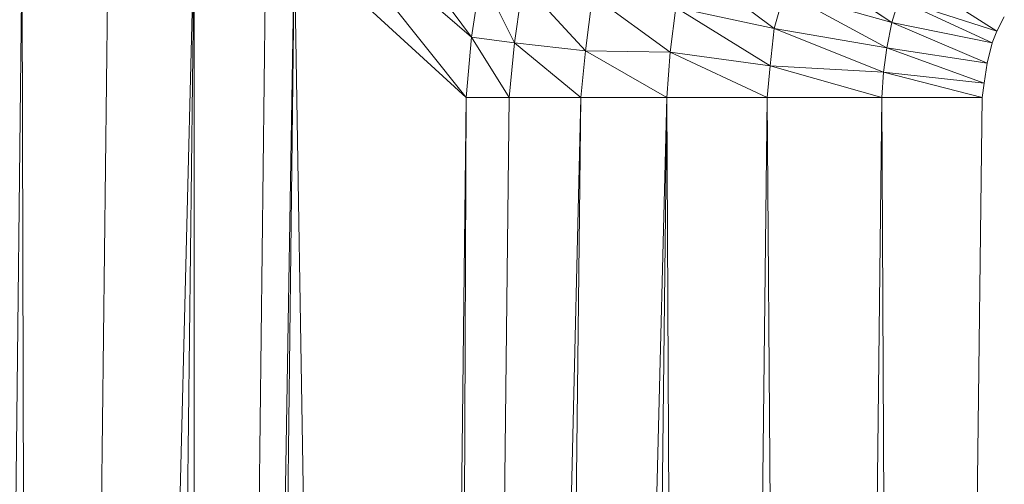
# Model space of a CAD drawing. Header units: metres. Extents: x 391.1 to 430.4, y 12.7 to 29.8.
# Tile 161 of 208: x 409.5217 to 409.568, y 14.8494 to 14.8713. Entities that reach past the tile are written whole.
import ezdxf

# ---------------------------------------------------------------- set-up
doc = ezdxf.new("R2010")
doc.units = ezdxf.units.M
doc.layers.add('A-DETL-____-MBND', color=7, linetype='Continuous', lineweight=18)

# ---------------------------------------------------------------- blocks, each defined once
blk = doc.blocks.new('Family - Plats de dutxa PS-1-153666-02_SAN_P0')
at = {"layer": 'A-DETL-____-MBND', "color": 253, "true_color": 0xaaaaaa}
for p, q in [((0.081865, 0.700537), (0.089504, 0.69013)), ((0.089504, 0.69013), (0.081865, 0.700537)), ((0.081379, 0.697171), (0.089504, 0.69013)), ((0.081379, 0.697171), (0.089267, 0.687283)), ((0.089267, 0.687283), (0.081379, 0.697171)), ((0.089504, 0.69013), (0.081379, 0.697171)), ((0.064997, 0.400261), (0.068368, 0.694699)), ((0.064997, 0.400261), (0.068368, 0.694699)), ((0.068368, 0.694699), (0.069042, 0.400261)), ((0.069042, 0.400261), (0.068368, 0.694699)), ((0.072413, 0.694699), (0.069042, 0.400261)), ((0.069042, 0.400261), (0.076458, 0.694699)), ((0.076458, 0.694699), (0.069042, 0.400261)), ((0.069042, 0.400261), (0.072413, 0.694699)), ((0.076458, 0.694699), (0.073087, 0.400261)), ((0.073087, 0.400261), (0.076458, 0.694699)), ((0.076458, 0.694699), (0.076458, 0.400261)), ((0.079828, 0.694699), (0.076458, 0.400261)), ((0.076458, 0.400261), (0.076458, 0.694699)), ((0.076458, 0.400261), (0.081177, 0.694699)), ((0.081177, 0.694699), (0.076458, 0.400261)), ((0.076458, 0.400261), (0.079828, 0.694699)), ((0.081177, 0.694699), (0.077806, 0.400261)), ((0.077806, 0.400261), (0.081177, 0.694699)), ((0.089267, 0.687283), (0.081177, 0.694699)), ((0.081177, 0.694699), (0.089267, 0.687283)), ((0.081177, 0.694699), (0.085896, 0.400261)), ((0.085896, 0.400261), (0.081177, 0.694699)), ((0.099689, 0.69359), (0.103753, 0.690547)), ((0.103753, 0.690547), (0.099689, 0.69359)), ((0.104729, 0.693853), (0.109291, 0.690825)), ((0.109291, 0.690825), (0.104729, 0.693853)), ((0.089954, 0.693022), (0.089504, 0.69013)), ((0.089504, 0.69013), (0.089954, 0.693022)), ((0.089954, 0.693022), (0.09153, 0.689867)), ((0.09153, 0.689867), (0.089954, 0.693022)), ((0.091943, 0.692684), (0.09153, 0.689867)), ((0.09153, 0.689867), (0.091943, 0.692684)), ((0.091943, 0.692684), (0.09487, 0.689491)), ((0.09487, 0.689491), (0.091943, 0.692684)), ((0.110159, 0.693016), (0.114234, 0.690412)), ((0.114234, 0.690412), (0.110159, 0.693016)), ((0.104241, 0.692237), (0.103753, 0.690547)), ((0.103753, 0.690547), (0.104241, 0.692237)), ((0.109291, 0.690825), (0.104241, 0.692237)), ((0.104241, 0.692237), (0.109291, 0.690825)), ((0.104241, 0.692237), (0.109053, 0.689631)), ((0.109053, 0.689631), (0.104241, 0.692237)), ((0.095208, 0.692083), (0.09487, 0.689491)), ((0.09487, 0.689491), (0.095208, 0.692083)), ((0.095208, 0.692083), (0.098863, 0.68942)), ((0.098863, 0.68942), (0.095208, 0.692083)), ((0.109611, 0.691899), (0.109291, 0.690825)), ((0.109291, 0.690825), (0.109611, 0.691899)), ((0.114234, 0.690412), (0.109611, 0.691899)), ((0.109611, 0.691899), (0.114234, 0.690412)), ((0.109611, 0.691899), (0.114017, 0.68987)), ((0.114017, 0.68987), (0.109611, 0.691899)), ((0.098863, 0.68942), (0.099126, 0.691524)), ((0.099126, 0.691524), (0.098863, 0.68942)), ((0.099126, 0.691524), (0.103753, 0.690547)), ((0.099126, 0.691524), (0.103566, 0.688781)), ((0.103566, 0.688781), (0.099126, 0.691524)), ((0.103753, 0.690547), (0.099126, 0.691524)), ((0.109291, 0.690825), (0.109053, 0.689631)), ((0.109053, 0.689631), (0.109291, 0.690825)), ((0.109291, 0.690825), (0.114017, 0.68987)), ((0.109291, 0.690825), (0.113779, 0.688915)), ((0.113779, 0.688915), (0.109291, 0.690825)), ((0.114017, 0.68987), (0.109291, 0.690825)), ((0.114234, 0.690412), (0.114581, 0.691085)), ((0.114581, 0.691085), (0.114234, 0.690412)), ((0.103753, 0.690547), (0.103566, 0.688781)), ((0.103566, 0.688781), (0.103753, 0.690547)), ((0.103753, 0.690547), (0.109053, 0.689631)), ((0.103753, 0.690547), (0.108901, 0.688481)), ((0.108901, 0.688481), (0.103753, 0.690547)), ((0.109053, 0.689631), (0.103753, 0.690547)), ((0.114017, 0.68987), (0.114234, 0.690412)), ((0.114234, 0.690412), (0.114017, 0.68987)), ((0.089504, 0.69013), (0.089267, 0.687283)), ((0.089267, 0.687283), (0.089504, 0.69013)), ((0.089504, 0.69013), (0.09153, 0.689867)), ((0.089504, 0.69013), (0.091289, 0.687283)), ((0.091289, 0.687283), (0.089504, 0.69013)), ((0.09153, 0.689867), (0.089504, 0.69013)), ((0.09153, 0.689867), (0.091289, 0.687283)), ((0.091289, 0.687283), (0.09153, 0.689867)), ((0.09153, 0.689867), (0.09487, 0.689491)), ((0.09153, 0.689867), (0.09466, 0.687283)), ((0.09466, 0.687283), (0.09153, 0.689867)), ((0.09487, 0.689491), (0.09153, 0.689867)), ((0.113779, 0.688915), (0.114017, 0.68987)), ((0.114017, 0.68987), (0.113779, 0.688915)), ((0.09487, 0.689491), (0.09466, 0.687283)), ((0.09466, 0.687283), (0.09487, 0.689491)), ((0.09487, 0.689491), (0.098863, 0.68942)), ((0.09487, 0.689491), (0.098705, 0.687283)), ((0.098705, 0.687283), (0.09487, 0.689491)), ((0.098863, 0.68942), (0.09487, 0.689491)), ((0.098705, 0.687283), (0.098863, 0.68942)), ((0.098863, 0.68942), (0.098705, 0.687283)), ((0.098863, 0.68942), (0.103566, 0.688781)), ((0.098863, 0.68942), (0.103424, 0.687283)), ((0.103424, 0.687283), (0.098863, 0.68942)), ((0.103566, 0.688781), (0.098863, 0.68942)), ((0.109053, 0.689631), (0.108901, 0.688481)), ((0.108901, 0.688481), (0.109053, 0.689631)), ((0.109053, 0.689631), (0.113779, 0.688915)), ((0.109053, 0.689631), (0.113627, 0.68796)), ((0.113627, 0.68796), (0.109053, 0.689631)), ((0.113779, 0.688915), (0.109053, 0.689631)), ((0.113627, 0.68796), (0.113779, 0.688915)), ((0.113779, 0.688915), (0.113627, 0.68796)), ((0.103566, 0.688781), (0.103424, 0.687283)), ((0.103424, 0.687283), (0.103566, 0.688781)), ((0.103566, 0.688781), (0.108901, 0.688481)), ((0.103566, 0.688781), (0.108817, 0.687283)), ((0.108817, 0.687283), (0.103566, 0.688781)), ((0.108901, 0.688481), (0.103566, 0.688781)), ((0.108901, 0.688481), (0.108817, 0.687283)), ((0.108817, 0.687283), (0.108901, 0.688481)), ((0.113627, 0.68796), (0.108901, 0.688481)), ((0.108901, 0.688481), (0.113627, 0.68796)), ((0.108901, 0.688481), (0.113536, 0.687283)), ((0.113536, 0.687283), (0.108901, 0.688481)), ((0.113536, 0.687283), (0.113627, 0.68796)), ((0.113627, 0.68796), (0.113536, 0.687283)), ((0.089267, 0.687283), (0.085896, 0.400261)), ((0.085896, 0.400261), (0.089267, 0.687283)), ((0.089267, 0.687283), (0.087918, 0.400261)), ((0.091289, 0.687283), (0.087918, 0.400261)), ((0.087918, 0.400261), (0.089267, 0.687283)), ((0.087918, 0.400261), (0.09466, 0.687283)), ((0.09466, 0.687283), (0.087918, 0.400261)), ((0.087918, 0.400261), (0.091289, 0.687283)), ((0.089267, 0.687283), (0.091289, 0.687283)), ((0.091289, 0.687283), (0.089267, 0.687283)), ((0.09466, 0.687283), (0.091289, 0.400261)), ((0.09466, 0.687283), (0.091289, 0.687283)), ((0.091289, 0.400261), (0.098705, 0.687283)), ((0.098705, 0.687283), (0.091289, 0.400261)), ((0.091289, 0.400261), (0.09466, 0.687283)), ((0.09466, 0.687283), (0.091289, 0.687283)), ((0.098705, 0.687283), (0.09466, 0.687283)), ((0.098705, 0.687283), (0.09466, 0.687283)), ((0.098705, 0.687283), (0.095334, 0.400261)), ((0.095334, 0.400261), (0.098705, 0.687283)), ((0.098705, 0.687283), (0.103424, 0.687283)), ((0.098705, 0.687283), (0.100053, 0.400261)), ((0.100053, 0.400261), (0.098705, 0.687283)), ((0.103424, 0.687283), (0.098705, 0.687283)), ((0.103424, 0.687283), (0.100053, 0.400261)), ((0.100053, 0.400261), (0.103424, 0.687283)), ((0.103424, 0.687283), (0.108817, 0.687283)), ((0.103424, 0.687283), (0.105446, 0.400261)), ((0.105446, 0.400261), (0.103424, 0.687283)), ((0.108817, 0.687283), (0.103424, 0.687283)), ((0.108817, 0.687283), (0.105446, 0.400261)), ((0.105446, 0.400261), (0.108817, 0.687283)), ((0.108817, 0.687283), (0.113536, 0.687283)), ((0.108817, 0.687283), (0.110165, 0.400261)), ((0.110165, 0.400261), (0.108817, 0.687283)), ((0.113536, 0.687283), (0.108817, 0.687283)), ((0.110165, 0.400261), (0.113536, 0.687283)), ((0.113536, 0.687283), (0.110165, 0.400261))]:
    blk.add_line(p, q, dxfattribs=at)
blk = doc.blocks.new('LONDR55-XX_ZZ-ARQ-CAA-M3D-Londres55_ifc-1-02_SAN_P0')
at = {"layer": 'A-DETL-____-MBND', "color": 253, "lineweight": 18, "true_color": 0xaaaaaa}
blk.add_blockref('Family - Plats de dutxa PS-1-153666-02_SAN_P0', (409.453442, 14.180351), dxfattribs=at)

msp = doc.modelspace()

# ---------------------------------------------------------------- block references
at = {"lineweight": 5}
msp.add_blockref('LONDR55-XX_ZZ-ARQ-CAA-M3D-Londres55_ifc-1-02_SAN_P0', (0, 0), dxfattribs=at)

doc.saveas('drawing.dxf')
